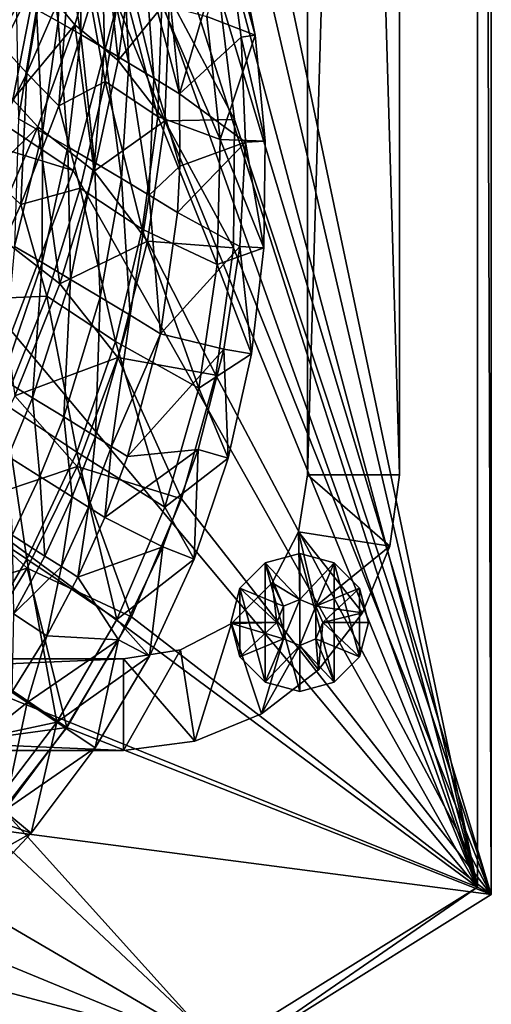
# Model space of a CAD drawing. Header units: metres. Extents: x -1501 to 0, y -1015 to 0.
# Tile 78 of 109: x -103 to 0, y -874 to -660. Entities that reach past the tile are written whole.
import ezdxf

# ---------------------------------------------------------------- set-up
doc = ezdxf.new("R2010")
doc.units = ezdxf.units.M

msp = doc.modelspace()

# ---------------------------------------------------------------- linework, layer by layer
at = {"layer": 'None'}
for points in [[(0, 0), (-59.281075, -653.599243), (0, -850)], [(-3, -3, -45), (0, 0, -45), (0, -850, -45)], [(0, 0), (0, -850), (0, 0, -45)], [(0, -850), (0, -850, -45), (0, 0, -45)], [(-3, -848.404846, -3), (-74.848244, -506.518768, -3), (-3, -3, -3)], [(-3, -848.404846, -3), (-3, -3, -3), (-3, -848.404846, -45)], [(-3, -3, -3), (-3, -3, -45), (-3, -848.404846, -45)], [(-3, -848.404846, -45), (-3, -3, -45), (0, -850, -45)], [(-73.756546, -544.023193, -3), (-74.848244, -506.518768, -3), (-3, -848.404846, -3)], [(-74.227745, -581.540527, -3), (-73.756546, -544.023193, -3), (-3, -848.404846, -3)], [(-76.2612, -619.005676, -3), (-74.227745, -581.540527, -3), (-3, -848.404846, -3)], [(-78.014343, -637.679749, -3), (-76.2612, -619.005676, -3), (-3, -848.404846, -3)], [(-3, -848.404846, -3), (-81.38134, -656.13446, -3), (-78.014343, -637.679749, -3)], [(-90.592003, -660.665527, 18.018511), (-84.297676, -639.45343, 13.061278), (-98.933029, -650.625061, 3.940147)], [(-90.592003, -660.665527, 18.018511), (-81.150223, -668.425964, 30.451872), (-84.297676, -639.45343, 13.061278)], [(-81.150223, -668.425964, 30.451872), (-77.947021, -645.161255, 21.366247), (-84.297676, -639.45343, 13.061278)], [(-114.385071, -665.541016, -5.265083), (-98.933029, -650.625061, 3.940147), (-106.616241, -641.024841, -10.756325)], [(-77.947021, -645.161255, 21.366247), (-81.150223, -668.425964, 30.451872), (-70.01944, -654.663635, 22.987364)], [(-114.385071, -665.541016, -5.265083), (-109.350677, -671.176025, 4.063171), (-98.933029, -650.625061, 3.940147)], [(-109.350677, -671.176025, 4.063171), (-104.096924, -676.957886, 13.185304), (-98.933029, -650.625061, 3.940147)], [(-104.096924, -676.957886, 13.185304), (-90.592003, -660.665527, 18.018511), (-98.933029, -650.625061, 3.940147)], [(-90.984039, -692.390259, -3), (-155.87323, -672.354614, -103.895958), (-149.579086, -653.153809, -103.887955)], [(-81.38134, -656.13446, -3), (-90.984039, -692.390259, -3), (-149.579086, -653.153809, -103.887955)], [(-55.861668, -681.325684), (-59.281075, -653.599243), (-70.01944, -654.663635, 22.987364)], [(-59.281075, -653.599243), (-55.861668, -681.325684), (0, -850)], [(-70.01944, -654.663635, 22.987364), (-81.150223, -668.425964, 30.451872), (-71.028008, -681.602661, 32.495712)], [(-55.861668, -681.325684), (-70.01944, -654.663635, 22.987364), (-71.028008, -681.602661, 32.495712)], [(-90.984039, -692.390259, -3), (-81.38134, -656.13446, -3), (-3, -848.404846, -3)], [(-98.630989, -682.881714, 22.090687), (-90.592003, -660.665527, 18.018511), (-104.096924, -676.957886, 13.185304)], [(-98.630989, -682.881714, 22.090687), (-86.415596, -692.573486, 38.451111), (-90.592003, -660.665527, 18.018511)], [(-86.415596, -692.573486, 38.451111), (-81.150223, -668.425964, 30.451872), (-90.592003, -660.665527, 18.018511)], [(-81.150223, -668.425964, 30.451872), (-86.415596, -692.573486, 38.451111), (-71.028008, -681.602661, 32.495712)], [(-90.984039, -692.390259, -3), (-104.320679, -727.444885, -3), (-155.87323, -672.354614, -103.895958)], [(-115.102669, -699.347656, 14.908192), (-98.630989, -682.881714, 22.090687), (-104.096924, -676.957886, 13.185304)], [(-71.028008, -681.602661, 32.495712), (-86.415596, -692.573486, 38.451111), (-74.796745, -707.804871, 40.347252)], [(-56.082321, -709.261353), (-71.028008, -681.602661, 32.495712), (-74.796745, -707.804871, 40.347252)], [(-56.082321, -709.261353), (-55.861668, -681.325684), (-71.028008, -681.602661, 32.495712)], [(0, -850), (-55.861668, -681.325684), (-56.082321, -709.261353)], [(-108.515602, -705.745483, 25.389019), (-98.630989, -682.881714, 22.090687), (-115.102669, -699.347656, 14.908192)], [(-108.515602, -705.745483, 25.389019), (-93.884544, -717.080383, 45.02301), (-98.630989, -682.881714, 22.090687)], [(-93.884544, -717.080383, 45.02301), (-86.415596, -692.573486, 38.451111), (-98.630989, -682.881714, 22.090687)], [(-104.320679, -727.444885, -3), (-90.984039, -692.390259, -3), (-3, -848.404846, -3)], [(-86.415596, -692.573486, 38.451111), (-93.884544, -717.080383, 45.02301), (-74.796745, -707.804871, 40.347252)], [(-103.619209, -741.456299, 49.942097), (-93.884544, -717.080383, 45.02301), (-108.515602, -705.745483, 25.389019)], [(-74.796745, -707.804871, 40.347252), (-93.884544, -717.080383, 45.02301), (-81.235191, -733.083191, 46.416569)], [(-59.939278, -736.930359), (-74.796745, -707.804871, 40.347252), (-81.235191, -733.083191, 46.416569)], [(-59.939278, -736.930359), (-56.082321, -709.261353), (-74.796745, -707.804871, 40.347252)], [(-56.082321, -709.261353), (-59.939278, -736.930359), (0, -850)], [(-93.884544, -717.080383, 45.02301), (-103.619209, -741.456299, 49.942097), (-81.235191, -733.083191, 46.416569)], [(-3, -848.404846, -3), (-121.245834, -760.914734, -3), (-104.320679, -727.444885, -3)], [(-81.235191, -733.083191, 46.416569), (-103.619209, -741.456299, 49.942097), (-90.087723, -756.85321, 50.547314)], [(-67.366844, -763.86145), (-81.235191, -733.083191, 46.416569), (-90.087723, -756.85321, 50.547314)], [(-67.366844, -763.86145), (-59.939278, -736.930359), (-81.235191, -733.083191, 46.416569)], [(-59.939278, -736.930359), (-67.366844, -763.86145), (0, -850)], [(-103.619209, -741.456299, 49.942097), (-115.640266, -765.43042, 52.945427), (-90.087723, -756.85321, 50.547314)], [(-90.087723, -756.85321, 50.547314), (-115.640266, -765.43042, 52.945427), (-100.970688, -779.000488, 52.896366)], [(-78.238495, -789.595764), (-90.087723, -756.85321, 50.547314), (-100.970688, -779.000488, 52.896366)], [(-78.238495, -789.595764), (-67.366844, -763.86145), (-90.087723, -756.85321, 50.547314)], [(-141.574051, -792.433899, -3), (-121.245834, -760.914734, -3), (-3, -848.404846, -3)], [(0, -850), (-67.366844, -763.86145), (-78.238495, -789.595764)], [(-115.640266, -765.43042, 52.945427), (-129.207306, -787.512146, 54.000027), (-100.970688, -779.000488, 52.896366)], [(-100.970688, -779.000488, 52.896366), (-129.207306, -787.512146, 54.000027), (-113.475868, -799.387146, 53.642864)], [(-92.369057, -813.695129), (-100.970688, -779.000488, 52.896366), (-113.475868, -799.387146, 53.642864)], [(-92.369057, -813.695129), (-78.238495, -789.595764), (-100.970688, -779.000488, 52.896366)], [(0, -850), (-78.238495, -789.595764), (-92.369057, -813.695129)], [(-165.082336, -821.658081, -3), (-141.574051, -792.433899, -3), (-59.331764, -883.562622, -3)], [(-59.331764, -883.562622, -3), (-141.574051, -792.433899, -3), (-3, -848.404846, -3)], [(-127.778053, -818.55603, 52.896713), (-92.369057, -813.695129), (-113.475868, -799.387146, 53.642864)], [(-109.517822, -835.748901), (-92.369057, -813.695129), (-127.778053, -818.55603, 52.896713)], [(-109.517822, -835.748901), (0, -850), (-92.369057, -813.695129)], [(-191.513031, -848.268494, -3), (-165.082336, -821.658081, -3), (-59.331764, -883.562622, -3)], [(-129.3927, -855.381531), (-56.569527, -885.431091), (-109.517822, -835.748901)], [(-56.569527, -885.431091), (0, -850), (-109.517822, -835.748901)], [(-59.331764, -883.562622, -3), (-117.960213, -914.740234, -3), (-191.513031, -848.268494, -3)], [(-59.331764, -883.562622, -3), (-3, -848.404846, -3), (-59.331764, -883.562622, -45)], [(-3, -848.404846, -3), (-3, -848.404846, -45), (-59.331764, -883.562622, -45)], [(-59.331764, -883.562622, -45), (-3, -848.404846, -45), (-56.569527, -885.431091, -45)], [(-56.569527, -885.431091, -45), (-3, -848.404846, -45), (0, -850, -45)], [(0, -850), (-56.569527, -885.431091), (0, -850, -45)], [(-56.569527, -885.431091), (-56.569527, -885.431091, -45), (0, -850, -45)], [(-115.458611, -916.856384), (-56.569527, -885.431091), (-129.3927, -855.381531)]]:
    msp.add_3dface(points, dxfattribs=at)
at = {"layer": 'None0'}
for points in [[(-20.000202, -758.689636, -410), (-20.000202, -80.000092, -410), (-40.000202, -758.689636, -410)], [(-40.000202, -758.689636, -410), (-20.000202, -80.000092, -410), (-40.000202, -80.000092, -410)], [(-40.000202, -80.000092, -410), (-40.000202, -80.000092, -430), (-40.000202, -758.689636, -410)], [(-40.000202, -80.000092, -430), (-40.000202, -758.689636, -430), (-40.000202, -758.689636, -410)], [(-20.000202, -80.000092, -430), (-20.000202, -758.689636, -430), (-40.000202, -80.000092, -430)], [(-40.000202, -80.000092, -430), (-20.000202, -758.689636, -430), (-40.000202, -758.689636, -430)], [(-20.000202, -80.000092, -410), (-20.000202, -758.689636, -410), (-20.000202, -80.000092, -430)], [(-20.000202, -758.689636, -410), (-20.000202, -758.689636, -430), (-20.000202, -80.000092, -430)], [(-22.044653, -774.218811, -410), (-40.000202, -758.689636, -410), (-41.957943, -771.050354, -410)], [(-41.957943, -771.050354, -410), (-40.000202, -758.689636, -410), (-41.957943, -771.050354, -430)], [(-40.000202, -758.689636, -410), (-40.000202, -758.689636, -430), (-41.957943, -771.050354, -430)], [(-40.000202, -758.689636, -430), (-22.044653, -774.218811, -430), (-41.957943, -771.050354, -430)], [(-22.044653, -774.218811, -410), (-20.000202, -758.689636, -410), (-40.000202, -758.689636, -410)], [(-20.000202, -758.689636, -430), (-22.044653, -774.218811, -430), (-40.000202, -758.689636, -430)], [(-20.000202, -758.689636, -410), (-22.044653, -774.218811, -410), (-20.000202, -758.689636, -430)], [(-22.044653, -774.218811, -410), (-22.044653, -774.218811, -430), (-20.000202, -758.689636, -430)], [(-41.957943, -771.050354, -410), (-47.639523, -782.20105, -410), (-41.682026, -785.809998, -410)], [(-47.639523, -782.20105, -410), (-41.957943, -771.050354, -410), (-47.639523, -782.20105, -430)], [(-41.957943, -771.050354, -410), (-41.957943, -771.050354, -430), (-47.639523, -782.20105, -430)], [(-47.639523, -782.20105, -430), (-41.957943, -771.050354, -430), (-41.682026, -785.809998, -430)], [(-28.038677, -788.689636, -410), (-41.957943, -771.050354, -410), (-38.146492, -787.274475, -410)], [(-38.146492, -787.274475, -410), (-41.957943, -771.050354, -410), (-41.682026, -785.809998, -410)], [(-28.038677, -788.689636, -410), (-22.044653, -774.218811, -410), (-41.957943, -771.050354, -410)], [(-22.044653, -774.218811, -430), (-38.146492, -787.274475, -430), (-41.957943, -771.050354, -430)], [(-41.957943, -771.050354, -430), (-38.146492, -787.274475, -430), (-41.682026, -785.809998, -430)], [(-49.182026, -777.819641, -510), (-41.682026, -775.809998, -510), (-49.182026, -777.819641, -550)], [(-41.682026, -775.809998, -510), (-41.682026, -775.809998, -550), (-49.182026, -777.819641, -550)], [(-49.182026, -777.819641, -550), (-41.682026, -775.809998, -550), (-41.682026, -805.809998, -550)], [(-41.682026, -785.809998, -510), (-41.682026, -775.809998, -510), (-49.182026, -777.819641, -510)], [(-41.682026, -775.809998, -510), (-34.182026, -777.819641, -510), (-41.682026, -775.809998, -550)], [(-34.182026, -777.819641, -510), (-34.182026, -777.819641, -550), (-41.682026, -775.809998, -550)], [(-41.682026, -775.809998, -550), (-34.182026, -803.800415, -550), (-41.682026, -805.809998, -550)], [(-41.682026, -775.809998, -550), (-34.182026, -777.819641, -550), (-34.182026, -803.800415, -550)], [(-34.182026, -777.819641, -510), (-41.682026, -775.809998, -510), (-41.682026, -785.809998, -510)], [(-22.044653, -774.218811, -430), (-28.038677, -788.689636, -430), (-38.146492, -787.274475, -430)], [(-22.044653, -774.218811, -410), (-28.038677, -788.689636, -410), (-22.044653, -774.218811, -430)], [(-28.038677, -788.689636, -410), (-28.038677, -788.689636, -430), (-22.044653, -774.218811, -430)], [(-54.672409, -783.309998, -510), (-49.182026, -777.819641, -510), (-54.672409, -783.309998, -550)], [(-49.182026, -777.819641, -510), (-49.182026, -777.819641, -550), (-54.672409, -783.309998, -550)], [(-54.672409, -783.309998, -550), (-49.182026, -777.819641, -550), (-49.182026, -803.800415, -550)], [(-49.182026, -777.819641, -510), (-54.672409, -783.309998, -510), (-45.21756, -787.274475, -510)], [(-49.182026, -777.819641, -550), (-41.682026, -805.809998, -550), (-49.182026, -803.800415, -550)], [(-41.682026, -785.809998, -510), (-49.182026, -777.819641, -510), (-45.21756, -787.274475, -510)], [(-38.146492, -787.274475, -510), (-34.182026, -777.819641, -510), (-41.682026, -785.809998, -510)], [(-28.691647, -783.309998, -510), (-34.182026, -777.819641, -510), (-38.146492, -787.274475, -510)], [(-34.182026, -777.819641, -510), (-28.691647, -783.309998, -510), (-34.182026, -777.819641, -550)], [(-28.691647, -783.309998, -510), (-28.691647, -783.309998, -550), (-34.182026, -777.819641, -550)], [(-34.182026, -777.819641, -550), (-28.691647, -798.309998, -550), (-34.182026, -803.800415, -550)], [(-34.182026, -777.819641, -550), (-28.691647, -783.309998, -550), (-28.691647, -798.309998, -550)], [(-47.639523, -782.20105, -410), (-56.488792, -791.050354, -410), (-46.682026, -790.809998, -410)], [(-56.488792, -791.050354, -410), (-47.639523, -782.20105, -410), (-56.488792, -791.050354, -430)], [(-47.639523, -782.20105, -410), (-47.639523, -782.20105, -430), (-56.488792, -791.050354, -430)], [(-56.488792, -791.050354, -430), (-47.639523, -782.20105, -430), (-46.682026, -790.809998, -430)], [(-41.682026, -785.809998, -410), (-47.639523, -782.20105, -410), (-45.21756, -787.274475, -410)], [(-47.639523, -782.20105, -410), (-46.682026, -790.809998, -410), (-45.21756, -787.274475, -410)], [(-46.682026, -790.809998, -430), (-47.639523, -782.20105, -430), (-45.21756, -787.274475, -430)], [(-47.639523, -782.20105, -430), (-41.682026, -785.809998, -430), (-45.21756, -787.274475, -430)], [(-56.682026, -790.809998, -510), (-54.672409, -783.309998, -510), (-56.682026, -790.809998, -550)], [(-54.672409, -783.309998, -510), (-54.672409, -783.309998, -550), (-56.682026, -790.809998, -550)], [(-56.682026, -790.809998, -550), (-54.672409, -783.309998, -550), (-54.672409, -798.309998, -550)], [(-54.672409, -783.309998, -510), (-56.682026, -790.809998, -510), (-46.682026, -790.809998, -510)], [(-54.672409, -783.309998, -550), (-49.182026, -803.800415, -550), (-54.672409, -798.309998, -550)], [(-45.21756, -787.274475, -510), (-54.672409, -783.309998, -510), (-46.682026, -790.809998, -510)], [(-36.682026, -790.809998, -510), (-28.691647, -783.309998, -510), (-38.146492, -787.274475, -510)], [(-36.682026, -790.809998, -510), (-26.682028, -790.809998, -510), (-28.691647, -783.309998, -510)], [(-28.691647, -783.309998, -510), (-26.682028, -790.809998, -510), (-28.691647, -783.309998, -550)], [(-26.682028, -790.809998, -510), (-26.682028, -790.809998, -550), (-28.691647, -783.309998, -550)], [(-28.691647, -783.309998, -550), (-26.682028, -790.809998, -550), (-28.691647, -798.309998, -550)], [(-45.21756, -787.274475, -5), (-41.682026, -785.809998, -5), (-45.21756, -787.274475, -410)], [(-41.682026, -785.809998, -5), (-41.682026, -785.809998, -410), (-45.21756, -787.274475, -410)], [(-41.682026, -795.809998, -5), (-41.682026, -785.809998, -5), (-45.21756, -794.34552, -5)], [(-41.682026, -785.809998, -5), (-45.21756, -787.274475, -5), (-45.21756, -794.34552, -5)], [(-45.21756, -787.274475, -430), (-41.682026, -785.809998, -430), (-45.21756, -787.274475, -510)], [(-41.682026, -785.809998, -430), (-41.682026, -785.809998, -510), (-45.21756, -787.274475, -510)], [(-38.146492, -787.274475, -410), (-41.682026, -785.809998, -410), (-38.146492, -787.274475, -5)], [(-41.682026, -785.809998, -410), (-41.682026, -785.809998, -5), (-38.146492, -787.274475, -5)], [(-38.146492, -787.274475, -5), (-41.682026, -785.809998, -5), (-41.682026, -795.809998, -5)], [(-38.146492, -787.274475, -510), (-41.682026, -785.809998, -510), (-38.146492, -787.274475, -430)], [(-41.682026, -785.809998, -510), (-41.682026, -785.809998, -430), (-38.146492, -787.274475, -430)], [(-46.682026, -790.809998, -5), (-45.21756, -787.274475, -5), (-46.682026, -790.809998, -410)], [(-45.21756, -787.274475, -5), (-45.21756, -787.274475, -410), (-46.682026, -790.809998, -410)], [(-45.21756, -794.34552, -5), (-45.21756, -787.274475, -5), (-46.682026, -790.809998, -5)], [(-46.682026, -790.809998, -430), (-45.21756, -787.274475, -430), (-46.682026, -790.809998, -510)], [(-45.21756, -787.274475, -430), (-45.21756, -787.274475, -510), (-46.682026, -790.809998, -510)], [(-38.146492, -794.34552, -5), (-38.146492, -787.274475, -5), (-41.682026, -795.809998, -5)], [(-36.682026, -790.809998, -410), (-28.038677, -788.689636, -410), (-38.146492, -787.274475, -410)], [(-36.682026, -790.809998, -410), (-38.146492, -787.274475, -410), (-36.682026, -790.809998, -5)], [(-38.146492, -787.274475, -410), (-38.146492, -787.274475, -5), (-36.682026, -790.809998, -5)], [(-38.146492, -794.34552, -5), (-36.682026, -790.809998, -5), (-38.146492, -787.274475, -5)], [(-36.682026, -790.809998, -510), (-38.146492, -787.274475, -510), (-36.682026, -790.809998, -430)], [(-38.146492, -787.274475, -510), (-38.146492, -787.274475, -430), (-36.682026, -790.809998, -430)], [(-28.038677, -788.689636, -430), (-36.682026, -790.809998, -430), (-38.146492, -787.274475, -430)], [(-37.573795, -801.116089, -410), (-28.038677, -788.689636, -410), (-36.682026, -790.809998, -410)], [(-28.038677, -788.689636, -410), (-37.573795, -801.116089, -410), (-28.038677, -788.689636, -430)], [(-37.573795, -801.116089, -410), (-37.573795, -801.116089, -430), (-28.038677, -788.689636, -430)], [(-28.038677, -788.689636, -430), (-37.573795, -801.116089, -430), (-36.682026, -790.809998, -430)], [(-56.682026, -790.809998, -550), (-54.672409, -798.309998, -550), (-56.682026, -790.809998, -510)], [(-54.672409, -798.309998, -550), (-54.672409, -798.309998, -510), (-56.682026, -790.809998, -510)], [(-56.682026, -790.809998, -510), (-54.672409, -798.309998, -510), (-46.682026, -790.809998, -510)], [(-56.488792, -791.050354, -410), (-45.21756, -794.34552, -410), (-46.682026, -790.809998, -410)], [(-45.21756, -794.34552, -430), (-56.488792, -791.050354, -430), (-46.682026, -790.809998, -430)], [(-46.682026, -790.809998, -510), (-54.672409, -798.309998, -510), (-45.21756, -794.34552, -510)], [(-45.21756, -794.34552, -5), (-46.682026, -790.809998, -5), (-45.21756, -794.34552, -410)], [(-46.682026, -790.809998, -5), (-46.682026, -790.809998, -410), (-45.21756, -794.34552, -410)], [(-45.21756, -794.34552, -430), (-46.682026, -790.809998, -430), (-45.21756, -794.34552, -510)], [(-46.682026, -790.809998, -430), (-46.682026, -790.809998, -510), (-45.21756, -794.34552, -510)], [(-38.146492, -794.34552, -410), (-37.573795, -801.116089, -410), (-36.682026, -790.809998, -410)], [(-38.146492, -794.34552, -410), (-36.682026, -790.809998, -410), (-38.146492, -794.34552, -5)], [(-36.682026, -790.809998, -410), (-36.682026, -790.809998, -5), (-38.146492, -794.34552, -5)], [(-38.146492, -794.34552, -510), (-36.682026, -790.809998, -510), (-38.146492, -794.34552, -430)], [(-36.682026, -790.809998, -510), (-36.682026, -790.809998, -430), (-38.146492, -794.34552, -430)], [(-38.146492, -794.34552, -510), (-28.691647, -798.309998, -510), (-36.682026, -790.809998, -510)], [(-37.573795, -801.116089, -430), (-38.146492, -794.34552, -430), (-36.682026, -790.809998, -430)], [(-28.691647, -798.309998, -510), (-26.682028, -790.809998, -510), (-36.682026, -790.809998, -510)], [(-28.691647, -798.309998, -550), (-26.682028, -790.809998, -550), (-28.691647, -798.309998, -510)], [(-26.682028, -790.809998, -550), (-26.682028, -790.809998, -510), (-28.691647, -798.309998, -510)], [(-67.639519, -796.731934, -410), (-64.471062, -816.645203, -410), (-56.488792, -791.050354, -410)], [(-67.639519, -796.731934, -410), (-56.488792, -791.050354, -410), (-67.639519, -796.731934, -430)], [(-56.488792, -791.050354, -410), (-56.488792, -791.050354, -430), (-67.639519, -796.731934, -430)], [(-64.471062, -816.645203, -430), (-67.639519, -796.731934, -430), (-56.488792, -791.050354, -430)], [(-64.471062, -816.645203, -410), (-50.000202, -810.651184, -410), (-56.488792, -791.050354, -410)], [(-50.000202, -810.651184, -430), (-64.471062, -816.645203, -430), (-56.488792, -791.050354, -430)], [(-56.488792, -791.050354, -410), (-50.000202, -810.651184, -410), (-45.21756, -794.34552, -410)], [(-50.000202, -810.651184, -430), (-56.488792, -791.050354, -430), (-45.21756, -794.34552, -430)], [(-54.672409, -798.309998, -510), (-49.182026, -803.800415, -510), (-45.21756, -794.34552, -510)], [(-50.000202, -810.651184, -410), (-41.682026, -795.809998, -410), (-45.21756, -794.34552, -410)], [(-41.682026, -795.809998, -430), (-50.000202, -810.651184, -430), (-45.21756, -794.34552, -430)], [(-45.21756, -794.34552, -510), (-49.182026, -803.800415, -510), (-41.682026, -795.809998, -510)], [(-41.682026, -795.809998, -5), (-45.21756, -794.34552, -5), (-41.682026, -795.809998, -410)], [(-45.21756, -794.34552, -5), (-45.21756, -794.34552, -410), (-41.682026, -795.809998, -410)], [(-41.682026, -795.809998, -430), (-45.21756, -794.34552, -430), (-41.682026, -795.809998, -510)], [(-45.21756, -794.34552, -430), (-45.21756, -794.34552, -510), (-41.682026, -795.809998, -510)], [(-37.573795, -801.116089, -410), (-38.146492, -794.34552, -410), (-41.682026, -795.809998, -410)], [(-41.682026, -795.809998, -410), (-38.146492, -794.34552, -410), (-41.682026, -795.809998, -5)], [(-38.146492, -794.34552, -410), (-38.146492, -794.34552, -5), (-41.682026, -795.809998, -5)], [(-41.682026, -795.809998, -510), (-38.146492, -794.34552, -510), (-41.682026, -795.809998, -430)], [(-38.146492, -794.34552, -510), (-38.146492, -794.34552, -430), (-41.682026, -795.809998, -430)], [(-41.682026, -795.809998, -510), (-34.182026, -803.800415, -510), (-38.146492, -794.34552, -510)], [(-38.146492, -794.34552, -430), (-37.573795, -801.116089, -430), (-41.682026, -795.809998, -430)], [(-34.182026, -803.800415, -510), (-28.691647, -798.309998, -510), (-38.146492, -794.34552, -510)], [(-80.000198, -798.689636, -410), (-80.000198, -818.689636, -410), (-67.639519, -796.731934, -410)], [(-80.000198, -818.689636, -410), (-64.471062, -816.645203, -410), (-67.639519, -796.731934, -410)], [(-80.000198, -798.689636, -410), (-67.639519, -796.731934, -410), (-80.000198, -798.689636, -430)], [(-67.639519, -796.731934, -410), (-67.639519, -796.731934, -430), (-80.000198, -798.689636, -430)], [(-67.639519, -796.731934, -430), (-64.471062, -816.645203, -430), (-80.000198, -798.689636, -430)], [(-50.000202, -810.651184, -410), (-37.573795, -801.116089, -410), (-41.682026, -795.809998, -410)], [(-37.573795, -801.116089, -430), (-50.000202, -810.651184, -430), (-41.682026, -795.809998, -430)], [(-49.182026, -803.800415, -510), (-41.682026, -805.809998, -510), (-41.682026, -795.809998, -510)], [(-41.682026, -795.809998, -510), (-41.682026, -805.809998, -510), (-34.182026, -803.800415, -510)], [(-540.000183, -798.689636, -410), (-540.000183, -818.689636, -410), (-80.000198, -798.689636, -410)], [(-540.000183, -818.689636, -410), (-80.000198, -818.689636, -410), (-80.000198, -798.689636, -410)], [(-540.000183, -798.689636, -410), (-80.000198, -798.689636, -410), (-540.000183, -798.689636, -430)], [(-80.000198, -798.689636, -410), (-80.000198, -798.689636, -430), (-540.000183, -798.689636, -430)], [(-80.000198, -798.689636, -430), (-80.000198, -818.689636, -430), (-540.000183, -798.689636, -430)], [(-80.000198, -818.689636, -430), (-540.000183, -818.689636, -430), (-540.000183, -798.689636, -430)], [(-64.471062, -816.645203, -430), (-80.000198, -818.689636, -430), (-80.000198, -798.689636, -430)], [(-54.672409, -798.309998, -550), (-49.182026, -803.800415, -550), (-54.672409, -798.309998, -510)], [(-49.182026, -803.800415, -550), (-49.182026, -803.800415, -510), (-54.672409, -798.309998, -510)], [(-34.182026, -803.800415, -550), (-28.691647, -798.309998, -550), (-34.182026, -803.800415, -510)], [(-28.691647, -798.309998, -550), (-28.691647, -798.309998, -510), (-34.182026, -803.800415, -510)], [(-37.573795, -801.116089, -410), (-50.000202, -810.651184, -410), (-37.573795, -801.116089, -430)], [(-50.000202, -810.651184, -410), (-50.000202, -810.651184, -430), (-37.573795, -801.116089, -430)], [(-49.182026, -803.800415, -550), (-41.682026, -805.809998, -550), (-49.182026, -803.800415, -510)], [(-41.682026, -805.809998, -550), (-41.682026, -805.809998, -510), (-49.182026, -803.800415, -510)], [(-41.682026, -805.809998, -550), (-34.182026, -803.800415, -550), (-41.682026, -805.809998, -510)], [(-34.182026, -803.800415, -550), (-34.182026, -803.800415, -510), (-41.682026, -805.809998, -510)], [(-50.000202, -810.651184, -410), (-64.471062, -816.645203, -410), (-50.000202, -810.651184, -430)], [(-64.471062, -816.645203, -410), (-64.471062, -816.645203, -430), (-50.000202, -810.651184, -430)], [(-64.471062, -816.645203, -410), (-80.000198, -818.689636, -410), (-64.471062, -816.645203, -430)], [(-80.000198, -818.689636, -410), (-80.000198, -818.689636, -430), (-64.471062, -816.645203, -430)], [(-540.000183, -818.689636, -410), (-540.000183, -818.689636, -430), (-80.000198, -818.689636, -410)], [(-540.000183, -818.689636, -430), (-80.000198, -818.689636, -430), (-80.000198, -818.689636, -410)]]:
    msp.add_3dface(points, dxfattribs=at)
at = {"layer": 'None012'}
for points in [[(-98.940453, -657.330994, 31.9004), (-94.250435, -659.98291, 36.065224), (-97.590218, -634.411194, 15.650879)], [(-94.250435, -659.98291, 36.065224), (-93.523926, -636.773804, 19.879211), (-97.590218, -634.411194, 15.650879)], [(-89.308434, -662.827209, 39.835976), (-93.523926, -636.773804, 19.879211), (-94.250435, -659.98291, 36.065224)], [(-89.221634, -639.313232, 23.792681), (-93.523926, -636.773804, 19.879211), (-89.308434, -662.827209, 39.835976)], [(-113.335808, -657.263855, -8.320248), (-100.748192, -639.207703, -6.249578), (-107.461647, -664.174683, 3.464032)], [(-100.748192, -639.207703, -6.249578), (-96.542709, -644.808411, 2.648139), (-107.461647, -664.174683, 3.464032)], [(-89.221634, -639.313232, 23.792681), (-89.308434, -662.827209, 39.835976), (-84.154045, -665.845276, 43.195572)], [(-84.713943, -642.01532, 27.374981), (-89.221634, -639.313232, 23.792681), (-84.154045, -665.845276, 43.195572)], [(-57.545319, -640.546143, 21.306425), (-70.282135, -650.943726, 36.002937), (-67.833794, -675.742249, 50.684437)], [(-67.833794, -675.742249, 50.684437), (-54.375156, -663.349976, 37.233147), (-57.545319, -640.546143, 21.306425)], [(-61.855057, -658.840759, 2.499999), (-55.951614, -640.137146, 2.5), (-51.366676, -662.908325, 2.5)], [(-55.951614, -640.137146, 2.5), (-57.545319, -640.546143, 21.306425), (-51.366676, -662.908325, 2.5)], [(-57.545319, -640.546143, 21.306425), (-54.375156, -663.349976, 37.233147), (-51.366676, -662.908325, 2.5)], [(-80.032692, -644.86499, 30.611841), (-84.713943, -642.01532, 27.374981), (-78.828377, -669.017578, 46.13007)], [(-84.713943, -642.01532, 27.374981), (-84.154045, -665.845276, 43.195572), (-78.828377, -669.017578, 46.13007)], [(-107.461647, -664.174683, 3.464032), (-96.542709, -644.808411, 2.648139), (-101.04306, -671.230469, 14.712367)], [(-96.542709, -644.808411, 2.648139), (-91.998039, -650.409058, 11.139719), (-101.04306, -671.230469, 14.712367)], [(-78.828377, -669.017578, 46.13007), (-73.373825, -672.323608, 48.628784), (-80.032692, -644.86499, 30.611841)], [(-73.373825, -672.323608, 48.628784), (-75.210808, -647.846558, 33.491131), (-80.032692, -644.86499, 30.611841)], [(-73.373825, -672.323608, 48.628784), (-67.833794, -675.742249, 50.684437), (-75.210808, -647.846558, 33.491131)], [(-67.833794, -675.742249, 50.684437), (-70.282135, -650.943726, 36.002937), (-75.210808, -647.846558, 33.491131)], [(-91.998039, -650.409058, 11.139719), (-94.057114, -678.355957, 25.328386), (-101.04306, -671.230469, 14.712367)], [(-87.103294, -655.919189, 19.134396), (-94.057114, -678.355957, 25.328386), (-91.998039, -650.409058, 11.139719)], [(-80.480644, -650.387634, 22.132591), (-84.028786, -673.030945, 30.79339), (-87.103294, -655.919189, 19.134396)], [(-72.572296, -680.614502, 30.935856), (-84.028786, -673.030945, 30.79339), (-80.480644, -650.387634, 22.132591)], [(-71.656731, -656.228088, 22.181767), (-72.572296, -680.614502, 30.935856), (-80.480644, -650.387634, 22.132591)], [(-98.940453, -657.330994, 31.9004), (-103.34066, -654.888855, 27.361547), (-102.833832, -681.153503, 46.446766)], [(-102.833832, -681.153503, 46.446766), (-97.596992, -684.112244, 50.600407), (-98.940453, -657.330994, 31.9004)], [(-97.596992, -684.112244, 50.600407), (-94.250435, -659.98291, 36.065224), (-98.940453, -657.330994, 31.9004)], [(-84.028786, -673.030945, 30.79339), (-94.057114, -678.355957, 25.328386), (-87.103294, -655.919189, 19.134396)], [(-72.572296, -680.614502, 30.935856), (-71.656731, -656.228088, 22.181767), (-59.007385, -685.6698, 2.499999)], [(-71.656731, -656.228088, 22.181767), (-61.855057, -658.840759, 2.499999), (-59.007385, -685.6698, 2.499999)], [(-97.596992, -684.112244, 50.600407), (-92.08622, -687.278564, 54.269287), (-94.250435, -659.98291, 36.065224)], [(-92.08622, -687.278564, 54.269287), (-89.308434, -662.827209, 39.835976), (-94.250435, -659.98291, 36.065224)], [(-59.007385, -685.6698, 2.499999), (-61.855057, -658.840759, 2.499999), (-51.366676, -662.908325, 2.5)], [(-107.461647, -664.174683, 3.464032), (-101.04306, -671.230469, 14.712367), (-111.187614, -691.532532, 17.399239)], [(-89.308434, -662.827209, 39.835976), (-92.08622, -687.278564, 54.269287), (-86.349449, -690.628479, 57.434101)], [(-84.154045, -665.845276, 43.195572), (-89.308434, -662.827209, 39.835976), (-86.349449, -690.628479, 57.434101)], [(-53.445122, -686.199097, 51.149139), (-54.375156, -663.349976, 37.233147), (-67.833794, -675.742249, 50.684437)], [(-51.366676, -662.908325, 2.5), (-49.190098, -686.034363, 2.5), (-59.007385, -685.6698, 2.499999)], [(-51.366676, -662.908325, 2.5), (-54.375156, -663.349976, 37.233147), (-49.190098, -686.034363, 2.5)], [(-54.375156, -663.349976, 37.233147), (-53.445122, -686.199097, 51.149139), (-49.190098, -686.034363, 2.5)], [(-84.154045, -665.845276, 43.195572), (-86.349449, -690.628479, 57.434101), (-80.436478, -694.136719, 60.079956)], [(-78.828377, -669.017578, 46.13007), (-84.154045, -665.845276, 43.195572), (-80.436478, -694.136719, 60.079956)], [(-80.436478, -694.136719, 60.079956), (-74.398621, -697.7771, 62.196568), (-78.828377, -669.017578, 46.13007)], [(-74.398621, -697.7771, 62.196568), (-73.373825, -672.323608, 48.628784), (-78.828377, -669.017578, 46.13007)], [(-101.04306, -671.230469, 14.712367), (-102.338631, -699.789429, 30.10371), (-111.187614, -691.532532, 17.399239)], [(-94.057114, -678.355957, 25.328386), (-102.338631, -699.789429, 30.10371), (-101.04306, -671.230469, 14.712367)], [(-84.028786, -673.030945, 30.79339), (-89.412537, -696.226929, 38.398468), (-94.057114, -678.355957, 25.328386)], [(-75.92849, -705.155212, 38.590614), (-89.412537, -696.226929, 38.398468), (-84.028786, -673.030945, 30.79339)], [(-72.572296, -680.614502, 30.935856), (-75.92849, -705.155212, 38.590614), (-84.028786, -673.030945, 30.79339)], [(-74.398621, -697.7771, 62.196568), (-67.748161, -691.445068, 58.928638), (-73.373825, -672.323608, 48.628784)], [(-67.748161, -691.445068, 58.928638), (-67.833794, -675.742249, 50.684437), (-73.373825, -672.323608, 48.628784)], [(-67.748161, -691.445068, 58.928638), (-53.445122, -686.199097, 51.149139), (-67.833794, -675.742249, 50.684437)], [(-89.412537, -696.226929, 38.398468), (-102.338631, -699.789429, 30.10371), (-94.057114, -678.355957, 25.328386)], [(-103.702629, -708.924255, 62.86462), (-97.596992, -684.112244, 50.600407), (-102.833832, -681.153503, 46.446766)], [(-75.92849, -705.155212, 38.590614), (-72.572296, -680.614502, 30.935856), (-59.598442, -712.863831, 2.499999)], [(-72.572296, -680.614502, 30.935856), (-59.007385, -685.6698, 2.499999), (-59.598442, -712.863831, 2.499999)], [(-97.596992, -684.112244, 50.600407), (-103.702629, -708.924255, 62.86462), (-97.723328, -712.423279, 66.483208)], [(-92.08622, -687.278564, 54.269287), (-97.596992, -684.112244, 50.600407), (-97.723328, -712.423279, 66.483208)], [(-59.007385, -685.6698, 2.499999), (-49.445747, -709.261108, 2.5), (-59.598442, -712.863831, 2.499999)], [(-49.190098, -686.034363, 2.5), (-49.445747, -709.261108, 2.5), (-59.007385, -685.6698, 2.499999)], [(-92.08622, -687.278564, 54.269287), (-97.723328, -712.423279, 66.483208), (-91.501175, -716.112061, 69.501335)], [(-86.349449, -690.628479, 57.434101), (-92.08622, -687.278564, 54.269287), (-91.501175, -716.112061, 69.501335)], [(-67.748161, -691.445068, 58.928638), (-68.288307, -701.522522, 63.778385), (-53.445122, -686.199097, 51.149139)], [(-68.288307, -701.522522, 63.778385), (-54.726833, -708.917175, 63.034916), (-53.445122, -686.199097, 51.149139)], [(-53.445122, -686.199097, 51.149139), (-54.726833, -708.917175, 63.034916), (-49.445747, -709.261108, 2.5)], [(-49.190098, -686.034363, 2.5), (-53.445122, -686.199097, 51.149139), (-49.445747, -709.261108, 2.5)], [(-102.338631, -699.789429, 30.10371), (-111.705414, -720.41925, 33.598019), (-111.187614, -691.532532, 17.399239)], [(-86.349449, -690.628479, 57.434101), (-91.501175, -716.112061, 69.501335), (-85.093559, -719.958862, 71.901772)], [(-80.436478, -694.136719, 60.079956), (-86.349449, -690.628479, 57.434101), (-85.093559, -719.958862, 71.901772)], [(-74.398621, -697.7771, 62.196568), (-68.288307, -701.522522, 63.778385), (-67.748161, -691.445068, 58.928638)], [(-85.093559, -719.958862, 71.901772), (-78.559593, -723.93103, 73.67321), (-80.436478, -694.136719, 60.079956)], [(-78.559593, -723.93103, 73.67321), (-74.398621, -697.7771, 62.196568), (-80.436478, -694.136719, 60.079956)], [(-89.412537, -696.226929, 38.398468), (-96.702347, -719.741821, 44.755642), (-102.338631, -699.789429, 30.10371)], [(-81.776505, -729.613342, 44.885761), (-96.702347, -719.741821, 44.755642), (-89.412537, -696.226929, 38.398468)], [(-75.92849, -705.155212, 38.590614), (-81.776505, -729.613342, 44.885761), (-89.412537, -696.226929, 38.398468)], [(-78.559593, -723.93103, 73.67321), (-71.959648, -727.994934, 74.810493), (-74.398621, -697.7771, 62.196568)], [(-71.959648, -727.994934, 74.810493), (-68.288307, -701.522522, 63.778385), (-74.398621, -697.7771, 62.196568)], [(-96.702347, -719.741821, 44.755642), (-111.705414, -720.41925, 33.598019), (-102.338631, -699.789429, 30.10371)], [(-68.288307, -701.522522, 63.778385), (-71.959648, -727.994934, 74.810493), (-54.726833, -708.917175, 63.034916)], [(-81.776505, -729.613342, 44.885761), (-75.92849, -705.155212, 38.590614), (-63.655926, -739.759949, 2.499999)], [(-75.92849, -705.155212, 38.590614), (-59.598442, -712.863831, 2.499999), (-63.655926, -739.759949, 2.499999)], [(-97.723328, -712.423279, 66.483208), (-103.702629, -708.924255, 62.86462), (-106.345276, -737.862061, 75.831055)], [(-71.959648, -727.994934, 74.810493), (-58.18734, -731.301941, 72.837486), (-54.726833, -708.917175, 63.034916)], [(-49.445747, -709.261108, 2.5), (-52.130859, -732.333618, 2.5), (-59.598442, -712.863831, 2.499999)], [(-54.726833, -708.917175, 63.034916), (-58.18734, -731.301941, 72.837486), (-52.130859, -732.333618, 2.5)], [(-49.445747, -709.261108, 2.5), (-54.726833, -708.917175, 63.034916), (-52.130859, -732.333618, 2.5)], [(-97.723328, -712.423279, 66.483208), (-106.345276, -737.862061, 75.831055), (-99.770157, -741.879517, 78.767548)], [(-91.501175, -716.112061, 69.501335), (-97.723328, -712.423279, 66.483208), (-99.770157, -741.879517, 78.767548)], [(-59.598442, -712.863831, 2.499999), (-52.130859, -732.333618, 2.5), (-63.655926, -739.759949, 2.499999)], [(-91.501175, -716.112061, 69.501335), (-99.770157, -741.879517, 78.767548), (-92.998184, -746.050415, 80.992767)], [(-85.093559, -719.958862, 71.901772), (-91.501175, -716.112061, 69.501335), (-92.998184, -746.050415, 80.992767)], [(-96.702347, -719.741821, 44.755642), (-106.007118, -743.130859, 49.53833), (-111.705414, -720.41925, 33.598019)], [(-90.143333, -753.693237, 49.586765), (-106.007118, -743.130859, 49.53833), (-96.702347, -719.741821, 44.755642)], [(-81.776505, -729.613342, 44.885761), (-90.143333, -753.693237, 49.586765), (-96.702347, -719.741821, 44.755642)], [(-92.998184, -746.050415, 80.992767), (-86.094513, -750.33551, 82.492859), (-85.093559, -719.958862, 71.901772)], [(-86.094513, -750.33551, 82.492859), (-78.559593, -723.93103, 73.67321), (-85.093559, -719.958862, 71.901772)], [(-86.094513, -750.33551, 82.492859), (-82.614037, -752.508301, 82.968651), (-78.559593, -723.93103, 73.67321)], [(-82.614037, -752.508301, 82.968651), (-71.959648, -727.994934, 74.810493), (-78.559593, -723.93103, 73.67321)], [(-82.614037, -752.508301, 82.968651), (-79.125641, -754.694519, 83.261292), (-71.959648, -727.994934, 74.810493)], [(-71.959648, -727.994934, 74.810493), (-79.125641, -754.694519, 83.261292), (-58.18734, -731.301941, 72.837486)], [(-90.143333, -753.693237, 49.586765), (-81.776505, -729.613342, 44.885761), (-71.039436, -765.709717, 2.499999)], [(-81.776505, -729.613342, 44.885761), (-63.655926, -739.759949, 2.499999), (-71.039436, -765.709717, 2.499999)], [(-79.125641, -754.694519, 83.261292), (-63.785099, -753.158386, 80.50219), (-58.18734, -731.301941, 72.837486)], [(-58.18734, -731.301941, 72.837486), (-63.785099, -753.158386, 80.50219), (-57.215958, -754.998352, 2.5)], [(-52.130859, -732.333618, 2.5), (-57.215958, -754.998352, 2.5), (-63.655926, -739.759949, 2.499999)], [(-52.130859, -732.333618, 2.5), (-58.18734, -731.301941, 72.837486), (-57.215958, -754.998352, 2.5)], [(-99.770157, -741.879517, 78.767548), (-106.345276, -737.862061, 75.831055), (-105.092522, -754.688782, 82.154182)], [(-63.655926, -739.759949, 2.499999), (-57.215958, -754.998352, 2.5), (-71.039436, -765.709717, 2.499999)], [(-101.001022, -777.049072, 52.501076), (-117.434456, -766.081055, 52.493973), (-106.007118, -743.130859, 49.53833)], [(-90.143333, -753.693237, 49.586765), (-101.001022, -777.049072, 52.501076), (-106.007118, -743.130859, 49.53833)], [(-99.770157, -741.879517, 78.767548), (-105.092522, -754.688782, 82.154182), (-98.198738, -759.008728, 84.32608)], [(-92.998184, -746.050415, 80.992767), (-99.770157, -741.879517, 78.767548), (-98.198738, -759.008728, 84.32608)], [(-98.198738, -759.008728, 84.32608), (-91.169693, -763.436523, 85.729393), (-92.998184, -746.050415, 80.992767)], [(-91.169693, -763.436523, 85.729393), (-86.094513, -750.33551, 82.492859), (-92.998184, -746.050415, 80.992767)], [(-91.169693, -763.436523, 85.729393), (-87.625877, -765.67749, 86.140045), (-86.094513, -750.33551, 82.492859)], [(-87.625877, -765.67749, 86.140045), (-82.614037, -752.508301, 82.968651), (-86.094513, -750.33551, 82.492859)], [(-101.001022, -777.049072, 52.501076), (-90.143333, -753.693237, 49.586765), (-81.454971, -790.130188, 2.499999)], [(-90.143333, -753.693237, 49.586765), (-71.039436, -765.709717, 2.499999), (-81.454971, -790.130188, 2.499999)], [(-87.625877, -765.67749, 86.140045), (-84.074089, -767.92926, 86.356186), (-82.614037, -752.508301, 82.968651)], [(-84.074089, -767.92926, 86.356186), (-79.125641, -754.694519, 83.261292), (-82.614037, -752.508301, 82.968651)], [(-79.125641, -754.694519, 83.261292), (-84.074089, -767.92926, 86.356186), (-63.785099, -753.158386, 80.50219)], [(-84.074089, -767.92926, 86.356186), (-71.448196, -774.297974, 85.998833), (-63.785099, -753.158386, 80.50219)], [(-63.785099, -753.158386, 80.50219), (-71.448196, -774.297974, 85.998833), (-64.645172, -777.00647, 2.5)], [(-57.215958, -754.998352, 2.5), (-63.785099, -753.158386, 80.50219), (-64.645172, -777.00647, 2.5)], [(-98.198738, -759.008728, 84.32608), (-105.092522, -754.688782, 82.154182), (-104.221901, -771.785645, 86.761131)], [(-57.215958, -754.998352, 2.5), (-64.645172, -777.00647, 2.5), (-71.039436, -765.709717, 2.499999)], [(-104.221901, -771.785645, 86.761131), (-97.113213, -776.343018, 88.099625), (-98.198738, -759.008728, 84.32608)], [(-97.113213, -776.343018, 88.099625), (-91.169693, -763.436523, 85.729393), (-98.198738, -759.008728, 84.32608)], [(-97.113213, -776.343018, 88.099625), (-93.528702, -778.645813, 88.462738), (-91.169693, -763.436523, 85.729393)], [(-93.528702, -778.645813, 88.462738), (-87.625877, -765.67749, 86.140045), (-91.169693, -763.436523, 85.729393)], [(-101.001022, -777.049072, 52.501076), (-114.24334, -799.307434, 53.499901), (-117.434456, -766.081055, 52.493973)], [(-93.528702, -778.645813, 88.462738), (-89.935875, -780.957031, 88.620979), (-87.625877, -765.67749, 86.140045)], [(-89.935875, -780.957031, 88.620979), (-84.074089, -767.92926, 86.356186), (-87.625877, -765.67749, 86.140045)], [(-71.039436, -765.709717, 2.499999), (-64.645172, -777.00647, 2.5), (-81.454971, -790.130188, 2.499999)], [(-84.074089, -767.92926, 86.356186), (-89.935875, -780.957031, 88.620979), (-71.448196, -774.297974, 85.998833)], [(-104.221901, -771.785645, 86.761131), (-103.900887, -788.949951, 89.554688), (-97.113213, -776.343018, 88.099625)], [(-89.935875, -780.957031, 88.620979), (-81.070801, -794.585693, 89.349136), (-71.448196, -774.297974, 85.998833)], [(-71.448196, -774.297974, 85.998833), (-81.070801, -794.585693, 89.349136), (-74.336868, -798.116211, 2.5)], [(-64.645172, -777.00647, 2.5), (-71.448196, -774.297974, 85.998833), (-74.336868, -798.116211, 2.5)], [(-114.24334, -799.307434, 53.499901), (-101.001022, -777.049072, 52.501076), (-94.479424, -812.534607, 2.499999)], [(-103.900887, -788.949951, 89.554688), (-93.528702, -778.645813, 88.462738), (-97.113213, -776.343018, 88.099625)], [(-101.001022, -777.049072, 52.501076), (-81.454971, -790.130188, 2.499999), (-94.479424, -812.534607, 2.499999)], [(-64.645172, -777.00647, 2.5), (-74.336868, -798.116211, 2.5), (-81.454971, -790.130188, 2.499999)], [(-103.900887, -788.949951, 89.554688), (-96.691536, -793.670654, 90.011551), (-93.528702, -778.645813, 88.462738)], [(-96.691536, -793.670654, 90.011551), (-89.935875, -780.957031, 88.620979), (-93.528702, -778.645813, 88.462738)], [(-89.935875, -780.957031, 88.620979), (-96.691536, -793.670654, 90.011551), (-81.070801, -794.585693, 89.349136)], [(-103.900887, -788.949951, 89.554688), (-104.301842, -805.960815, 90.499451), (-96.691536, -793.670654, 90.011551)], [(-81.454971, -790.130188, 2.499999), (-74.336868, -798.116211, 2.5), (-94.479424, -812.534607, 2.499999)], [(-96.691536, -793.670654, 90.011551), (-104.301842, -805.960815, 90.499451), (-100.977615, -808.185608, 90.499451)], [(-96.691536, -793.670654, 90.011551), (-100.977615, -808.185608, 90.499451), (-81.070801, -794.585693, 89.349136)], [(-81.070801, -794.585693, 89.349136), (-100.977615, -808.185608, 90.499451), (-92.578415, -813.806824, 90.499458)], [(-81.070801, -794.585693, 89.349136), (-92.578415, -813.806824, 90.499458), (-86.180145, -818.088928, 2.5)], [(-74.336868, -798.116211, 2.5), (-81.070801, -794.585693, 89.349136), (-86.180145, -818.088928, 2.5)], [(-114.24334, -799.307434, 53.499901), (-94.479424, -812.534607, 2.499999), (-129.770676, -820.036438, 52.501076)], [(-74.336868, -798.116211, 2.5), (-86.180145, -818.088928, 2.5), (-94.479424, -812.534607, 2.499999)], [(-100.977615, -808.185608, 90.499451), (-104.301842, -805.960815, 90.499451), (-112.761665, -817.682495, 90.011551)], [(-100.977615, -808.185608, 90.499451), (-112.761665, -817.682495, 90.011551), (-105.959526, -831.77417, 89.349136)], [(-92.578415, -813.806824, 90.499458), (-100.977615, -808.185608, 90.499451), (-105.959526, -831.77417, 89.349136)], [(-94.479424, -812.534607, 2.499999), (-110.224907, -833.11792, 2.499999), (-129.770676, -820.036438, 52.501076)], [(-94.479424, -812.534607, 2.499999), (-100.128059, -836.653137, 2.5), (-110.224907, -833.11792, 2.499999)], [(-86.180145, -818.088928, 2.5), (-92.578415, -813.806824, 90.499458), (-105.959526, -831.77417, 89.349136)], [(-94.479424, -812.534607, 2.499999), (-86.180145, -818.088928, 2.5), (-100.128059, -836.653137, 2.5)], [(-100.128059, -836.653137, 2.5), (-86.180145, -818.088928, 2.5), (-105.959526, -831.77417, 89.349136)], [(-100.128059, -836.653137, 2.5), (-105.959526, -831.77417, 89.349136), (-121.045372, -848.405579, 85.998833)], [(-100.128059, -836.653137, 2.5), (-115.947456, -853.661865, 2.5), (-110.224907, -833.11792, 2.499999)], [(-115.947456, -853.661865, 2.5), (-100.128059, -836.653137, 2.5), (-121.045372, -848.405579, 85.998833)]]:
    msp.add_3dface(points, dxfattribs=at)

doc.saveas('drawing.dxf')
